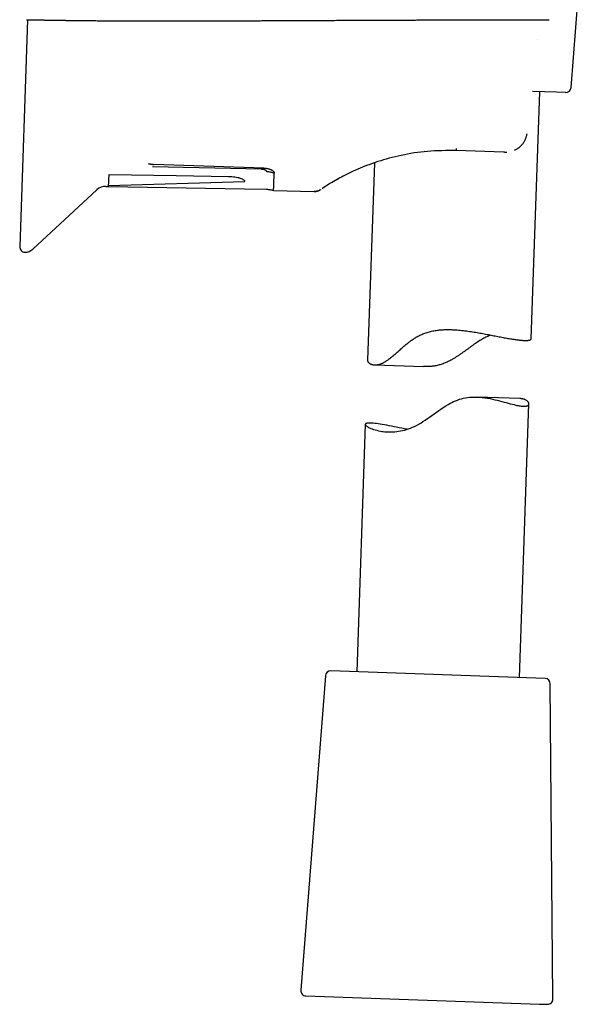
# Model space of a CAD drawing. Header units: millimetres. Extents: x 8 to 692, y 12 to 782.
# Tile 31 of 34: x 535 to 588, y 467 to 557. Entities that reach past the tile are written whole.
import ezdxf

# ---------------------------------------------------------------- set-up
doc = ezdxf.new("R2010")
doc.units = ezdxf.units.MM

msp = doc.modelspace()

# ---------------------------------------------------------------- linework, layer by layer
at = {"color": 7, "linetype": 'Continuous', "lineweight": 30}
for p, q in [((585.565, 551.221), (587.607, 577.277)), ((535.482, 557.479), (534.752, 536.578)), ((581.885, 528.086), (582.679, 550.843)), ((584.215, 550.789), (581.995, 550.867)), ((585.049, 550.76), (584.215, 550.789)), ((579.327, 545.272), (574.986, 545.423)), ((579.418, 545.269), (579.327, 545.272)), ((579.418, 545.269), (579.45, 545.269)), ((567.441, 544.287), (566.806, 526.1)), ((557.032, 543.695), (546.999, 543.932)), ((557.236, 543.809), (547.107, 544.148)), ((557.032, 543.695), (557.236, 543.809)), ((567.016, 544.15), (567.051, 544.163)), ((542.943, 542.213), (555.489, 542.572)), ((563.541, 542.499), (563.547, 542.503)), ((563.574, 542.522), (563.564, 542.515)), ((563.572, 542.518), (563.572, 542.518)), ((563.581, 542.524), (563.578, 542.522)), ((535.949, 536.327), (541.864, 541.804)), ((542.7, 542.124), (542.938, 542.12)), ((542.938, 542.12), (555.477, 541.901)), ((555.477, 541.901), (557.46, 541.866)), ((558.147, 541.748), (561.887, 541.65)), ((562.467, 541.818), (562.383, 541.768)), ((562.474, 541.822), (562.471, 541.82)), ((567.463, 525.677), (571.958, 525.52)), ((580.849, 522.572), (576.896, 522.71)), ((580.795, 496.876), (581.675, 522.08)), ((566.6, 520.197), (565.804, 497.399)), ((583.165, 496.793), (563.434, 497.482)), ((562.918, 497.022), (560.65, 468.083)), ((583.891, 467.272), (583.647, 496.298)), ((561.131, 467.544), (582.653, 466.793)), ((582.653, 466.793), (583.374, 466.768))]:
    msp.add_line(p, q, dxfattribs=at)
at = {"color": 7, "linetype": 'Continuous', "lineweight": 30, "flags": 128}
for points in [[(542.996, 543.227), (549.157, 543.125), (553.998, 543.045)], [(570.452, 519.742), (570.449, 519.743), (570.202, 519.792), (569.955, 519.841), (569.715, 519.889), (569.48, 519.936), (569.251, 519.982), (569.018, 520.028), (568.793, 520.072), (568.576, 520.113), (568.368, 520.151), (568.165, 520.187), (567.973, 520.218), (567.791, 520.246), (567.621, 520.27), (567.474, 520.288), (567.337, 520.302), (567.21, 520.312), (567.095, 520.318), (566.989, 520.32), (566.896, 520.317), (566.814, 520.311), (566.746, 520.3), (566.694, 520.286), (566.653, 520.268), (566.623, 520.246), (566.606, 520.222), (566.6, 520.193), (566.607, 520.161), (566.626, 520.126), (566.658, 520.089), (566.701, 520.049), (566.756, 520.008), (566.824, 519.964), (566.903, 519.92), (566.996, 519.873), (567.102, 519.827), (567.22, 519.78), (567.35, 519.734), (567.493, 519.69), (567.647, 519.649), (567.814, 519.61), (567.992, 519.575), (568.12, 519.554), (568.254, 519.536), (568.393, 519.521), (568.538, 519.509), (568.688, 519.501), (568.843, 519.498), (569, 519.499), (569.16, 519.505), (569.326, 519.517), (569.495, 519.534), (569.672, 519.559), (569.851, 519.589), (570.034, 519.628), (570.22, 519.674), (570.401, 519.726), (570.584, 519.785), (570.768, 519.853), (570.952, 519.928), (571.141, 520.013), (571.329, 520.106), (571.517, 520.207), (571.702, 520.316), (571.91, 520.446), (572.117, 520.582), (572.322, 520.723), (572.527, 520.868), (572.733, 521.015), (572.938, 521.163), (573.147, 521.313), (573.358, 521.462), (573.57, 521.609), (573.787, 521.753), (574.007, 521.893), (574.231, 522.027), (574.398, 522.12), (574.567, 522.208), (574.739, 522.291), (574.914, 522.368), (575.095, 522.44), (575.279, 522.504), (575.467, 522.56), (575.656, 522.606), (575.84, 522.642), (576.023, 522.671), (576.209, 522.692), (576.393, 522.705), (576.581, 522.713), (576.767, 522.713), (576.953, 522.708), (577.137, 522.697), (577.381, 522.675), (577.621, 522.645), (577.858, 522.609), (578.089, 522.567), (578.319, 522.521), (578.543, 522.471), (578.761, 522.419), (578.974, 522.366), (579.184, 522.311), (579.387, 522.256), (579.585, 522.203), (579.774, 522.151), (579.96, 522.101), (580.137, 522.055), (580.307, 522.012), (580.468, 521.973), (580.572, 521.95), (580.672, 521.93), (580.767, 521.912), (580.859, 521.896), (580.946, 521.883), (581.029, 521.874), (581.108, 521.867), (581.181, 521.863), (581.181, 521.863)]]:
    msp.add_lwpolyline(points, dxfattribs=at)
at = {"color": 7, "linetype": 'Continuous', "lineweight": 30}
for centre, radius, start, end in [((585.067, 551.26), 0.5, 268, 355.51874), ((542.679, 540.924), 1.2, 89, 132.80311), ((535.252, 536.561), 0.5, 178, 268), ((535.27, 537.06), 1, 268, 312.80311), ((563.417, 496.983), 0.5, 88, 175.51874), ((583.147, 496.294), 0.5, 0.48126, 88), ((561.149, 468.044), 0.5, 175.51874, 268), ((583.391, 467.267), 0.5, 268, 0.48126)]:
    msp.add_arc(centre, radius, start, end, dxfattribs=at)
for points, knots in [([(535.393, 557.481), (535.416, 557.481), (535.468, 557.48), (535.549, 557.478), (535.636, 557.476), (535.722, 557.475), (535.82, 557.473), (535.932, 557.47), (536.061, 557.468), (536.199, 557.465), (536.344, 557.463), (536.492, 557.46), (536.63, 557.457), (536.758, 557.455), (536.875, 557.453), (536.986, 557.451), (537.077, 557.449), (537.149, 557.448), (537.203, 557.447), (537.254, 557.446), (537.306, 557.446), (537.363, 557.445), (537.43, 557.444), (537.506, 557.442), (537.59, 557.441), (537.679, 557.439), (537.797, 557.438), (537.94, 557.435), (538.096, 557.433), (538.237, 557.431), (538.362, 557.429), (538.478, 557.427), (538.576, 557.426), (538.656, 557.425), (538.72, 557.424), (538.777, 557.423), (538.834, 557.422), (538.897, 557.421), (538.973, 557.42), (539.059, 557.419), (539.154, 557.418), (539.254, 557.417), (539.357, 557.415), (539.463, 557.414), (539.572, 557.413), (539.685, 557.411), (539.8, 557.41), (539.913, 557.409), (540.02, 557.407), (540.115, 557.406), (540.193, 557.405), (540.256, 557.405), (540.306, 557.404), (540.352, 557.404), (540.401, 557.403), (540.46, 557.402), (540.532, 557.402), (540.625, 557.401), (540.738, 557.4), (540.862, 557.398), (540.985, 557.397), (541.103, 557.396), (541.216, 557.395), (541.343, 557.394), (541.482, 557.392), (541.631, 557.391), (541.806, 557.39), (542.008, 557.388), (542.238, 557.386), (542.431, 557.385), (542.591, 557.384), (542.719, 557.383), (542.851, 557.382), (542.99, 557.381), (543.155, 557.38), (543.341, 557.379), (543.543, 557.378), (543.74, 557.377), (543.938, 557.376), (544.142, 557.375), (544.356, 557.374), (544.551, 557.373), (544.724, 557.372), (544.875, 557.371), (545.029, 557.371), (545.182, 557.37), (545.344, 557.37), (545.507, 557.369), (545.669, 557.369), (545.817, 557.369), (545.95, 557.368), (546.069, 557.368), (546.172, 557.368), (546.265, 557.367), (546.355, 557.367), (546.452, 557.367), (546.561, 557.367), (546.681, 557.367), (546.812, 557.367), (546.955, 557.366), (547.107, 557.366), (547.271, 557.366), (547.806, 557.366), (548.392, 557.366), (549.026, 557.366), (549.343, 557.366), (549.66, 557.367), (549.951, 557.367), (550.212, 557.367), (550.441, 557.368), (550.658, 557.368), (550.859, 557.368), (551.045, 557.369), (551.217, 557.369), (551.378, 557.37), (551.532, 557.37), (551.683, 557.37), (551.837, 557.371), (552.006, 557.371), (552.19, 557.372), (552.391, 557.372), (552.603, 557.373), (552.826, 557.373), (553.046, 557.374), (553.262, 557.375), (553.469, 557.375), (553.676, 557.376), (553.88, 557.377), (554.079, 557.378), (554.309, 557.378), (554.569, 557.379), (554.855, 557.38), (555.118, 557.381), (555.358, 557.382), (555.576, 557.383), (555.789, 557.384), (556.001, 557.385), (556.217, 557.386), (556.44, 557.387), (556.67, 557.387), (556.927, 557.389), (557.213, 557.39), (557.53, 557.391), (557.856, 557.392), (558.194, 557.394), (558.539, 557.395), (558.889, 557.397), (559.238, 557.399), (559.581, 557.4), (559.915, 557.402), (560.241, 557.403), (560.557, 557.405), (560.875, 557.406), (561.192, 557.407), (561.51, 557.409), (561.816, 557.41), (562.112, 557.412), (562.402, 557.413), (562.692, 557.414), (562.991, 557.416), (563.301, 557.417), (563.622, 557.419), (563.952, 557.42), (564.291, 557.422), (564.638, 557.423), (564.997, 557.425), (565.346, 557.426), (565.686, 557.428), (566.015, 557.429), (566.35, 557.431), (566.685, 557.432), (567.015, 557.434), (567.357, 557.435), (567.709, 557.437), (568.07, 557.438), (568.422, 557.44), (568.785, 557.441), (569.157, 557.443), (569.538, 557.444), (569.904, 557.446), (570.256, 557.447), (570.594, 557.448), (570.885, 557.449), (571.133, 557.45), (571.338, 557.451), (571.538, 557.452), (571.723, 557.452), (571.9, 557.453), (572.073, 557.454), (572.256, 557.454), (572.443, 557.455), (572.631, 557.456), (572.821, 557.456), (573.019, 557.457), (573.226, 557.458), (573.441, 557.458), (573.664, 557.459), (573.895, 557.46), (574.174, 557.461), (574.497, 557.462), (574.858, 557.463), (575.207, 557.464), (575.546, 557.465), (575.852, 557.466), (576.127, 557.467), (576.371, 557.467), (576.608, 557.468), (576.837, 557.469), (577.05, 557.469), (577.245, 557.47), (577.423, 557.47), (577.591, 557.47), (577.749, 557.471), (577.899, 557.471), (578.047, 557.472), (578.198, 557.472), (578.371, 557.472), (578.565, 557.473), (578.782, 557.473), (579.007, 557.474), (579.24, 557.474), (579.49, 557.475), (579.755, 557.475), (580.028, 557.476), (580.234, 557.476), (580.374, 557.476), (580.453, 557.476), (580.538, 557.476), (580.631, 557.476), (580.733, 557.477), (580.843, 557.477), (580.962, 557.477), (581.097, 557.477), (581.247, 557.477), (581.415, 557.477), (581.594, 557.478), (581.784, 557.478), (581.985, 557.478), (582.198, 557.478), (582.43, 557.478), (582.682, 557.479), (582.955, 557.479), (583.238, 557.479), (583.43, 557.479), (583.527, 557.479)], [0, 0, 0, 0, 0.001548, 0.003378, 0.005277, 0.007144, 0.008978, 0.01165, 0.014397, 0.017346, 0.020499, 0.023702, 0.026823, 0.029382, 0.031885, 0.034301, 0.036489, 0.037738, 0.03889, 0.039945, 0.040971, 0.04218, 0.04359, 0.0452, 0.04701, 0.048938, 0.050836, 0.05447, 0.057978, 0.060726, 0.063391, 0.065865, 0.068052, 0.069568, 0.070907, 0.072068, 0.073159, 0.074497, 0.076075, 0.077895, 0.079914, 0.082005, 0.08416, 0.086379, 0.088661, 0.091007, 0.093417, 0.095856, 0.098086, 0.100065, 0.101792, 0.102972, 0.103997, 0.104869, 0.105839, 0.107067, 0.108555, 0.110301, 0.112876, 0.115516, 0.118054, 0.120492, 0.12283, 0.125067, 0.128379, 0.131443, 0.134291, 0.139209, 0.143949, 0.148512, 0.151186, 0.153828, 0.156464, 0.159309, 0.162415, 0.166666, 0.170811, 0.174853, 0.178831, 0.183021, 0.187423, 0.192036, 0.195044, 0.198135, 0.20131, 0.204536, 0.207609, 0.211257, 0.214601, 0.217641, 0.220377, 0.222809, 0.224937, 0.22676, 0.228513, 0.230506, 0.23274, 0.235217, 0.237935, 0.24084, 0.243978, 0.247349, 0.250941, 0.276983, 0.283498, 0.290015, 0.296534, 0.303037, 0.307957, 0.31265, 0.317114, 0.32135, 0.325068, 0.328591, 0.331919, 0.335051, 0.338054, 0.341213, 0.34456, 0.348459, 0.352586, 0.356941, 0.361524, 0.366334, 0.370517, 0.374838, 0.379115, 0.3833, 0.387395, 0.3914, 0.39751, 0.403396, 0.409058, 0.413707, 0.418193, 0.422517, 0.426829, 0.431277, 0.435859, 0.440577, 0.44543, 0.451722, 0.458228, 0.464948, 0.471881, 0.479028, 0.486252, 0.493486, 0.500538, 0.507408, 0.514095, 0.5206, 0.526923, 0.533667, 0.540192, 0.546495, 0.552579, 0.558444, 0.564356, 0.570497, 0.576866, 0.583464, 0.59029, 0.597217, 0.604365, 0.611734, 0.619323, 0.625936, 0.632708, 0.639638, 0.646576, 0.653368, 0.660016, 0.667665, 0.675112, 0.682359, 0.689405, 0.697532, 0.705376, 0.712937, 0.720213, 0.727195, 0.733882, 0.738263, 0.742507, 0.746615, 0.750641, 0.753993, 0.757556, 0.76133, 0.765317, 0.769056, 0.772964, 0.777043, 0.781291, 0.785709, 0.790298, 0.795057, 0.799923, 0.80755, 0.81496, 0.822158, 0.829146, 0.835927, 0.841112, 0.846174, 0.851114, 0.85593, 0.860538, 0.8645, 0.868272, 0.871854, 0.875251, 0.878465, 0.881636, 0.884976, 0.888485, 0.893138, 0.897995, 0.903007, 0.908174, 0.913483, 0.919685, 0.925672, 0.931446, 0.933107, 0.934774, 0.936595, 0.938595, 0.940774, 0.943132, 0.945669, 0.948386, 0.951711, 0.955271, 0.959065, 0.963094, 0.967358, 0.971857, 0.97659, 0.982068, 0.987831, 0.993878, 1, 1, 1, 1]), ([(582.466, 555.68), (582.468, 555.681), (582.472, 555.683), (582.47, 555.685), (582.469, 555.687)], [0, 0, 0, 0, 0.358331, 1, 1, 1, 1]), ([(580.35, 545.456), (580.353, 545.457), (580.395, 545.475), (580.473, 545.516), (580.572, 545.574), (580.656, 545.629), (580.727, 545.68), (580.795, 545.733), (580.86, 545.789), (580.927, 545.852), (580.996, 545.923), (581.066, 546.002), (581.134, 546.089), (581.201, 546.184), (581.266, 546.29), (581.323, 546.399), (581.373, 546.51), (581.416, 546.621), (581.453, 546.739), (581.484, 546.864), (581.498, 546.95), (581.504, 546.993)], [0, 0, 0, 0, 0.005076, 0.069613, 0.132952, 0.177434, 0.221262, 0.264437, 0.306988, 0.351175, 0.400915, 0.456297, 0.509392, 0.566812, 0.628553, 0.694686, 0.750747, 0.809553, 0.871029, 0.934753, 1, 1, 1, 1]), ([(574.986, 545.423), (574.092, 545.422), (572.355, 545.418), (569.886, 545.019), (567.698, 544.426), (565.834, 543.705), (564.319, 542.957), (563.282, 542.352), (562.704, 541.977), (562.631, 541.927), (562.611, 541.914)], [0, 0, 0, 0, 0.143568, 0.278938, 0.411041, 0.545172, 0.679436, 0.816063, 0.952305, 1, 1, 1, 1]), ([(574.986, 545.423), (574.986, 545.425), (574.988, 545.427), (574.99, 545.45), (574.993, 545.482), (574.996, 545.523), (574.998, 545.568), (575, 545.604), (575.001, 545.622)], [0, 0, 0, 0, 0.1850127, 0.372272, 0.5604551, 0.7081077, 0.8548332, 1, 1, 1, 1]), ([(579.44, 545.268), (579.456, 545.268), (579.485, 545.267), (579.529, 545.268), (579.568, 545.27), (579.6, 545.271), (579.619, 545.273), (579.625, 545.273)], [0, 0, 0, 0, 0.273293, 0.513495, 0.722482, 0.903511, 1, 1, 1, 1]), ([(546.631, 544.223), (546.655, 544.216), (546.703, 544.202), (546.779, 544.185), (546.858, 544.171), (546.939, 544.16), (547.023, 544.152), (547.079, 544.15), (547.107, 544.148)], [0, 0, 0, 0, 0.16707, 0.333106, 0.499443, 0.666592, 0.832967, 1, 1, 1, 1]), ([(557.516, 543.471), (557.514, 543.484), (557.512, 543.51), (557.487, 543.549), (557.446, 543.586), (557.388, 543.62), (557.328, 543.645), (557.273, 543.661), (557.214, 543.676), (557.134, 543.689), (557.066, 543.693), (557.032, 543.695)], [0, 0, 0, 0, 0.1253288, 0.2498818, 0.3759319, 0.4995816, 0.6259521, 0.6877156, 0.749367, 0.8747398, 1, 1, 1, 1]), ([(557.236, 543.809), (557.266, 543.807), (557.325, 543.804), (557.414, 543.795), (557.5, 543.784), (557.585, 543.769), (557.665, 543.75), (557.742, 543.728), (557.814, 543.704), (557.887, 543.675), (557.958, 543.641), (558.025, 543.601), (558.083, 543.56), (558.13, 543.516), (558.167, 543.47), (558.19, 543.427), (558.2, 543.387), (558.202, 543.362), (558.203, 543.35)], [0, 0, 0, 0, 0.05528, 0.11074, 0.165977, 0.220954, 0.27694, 0.333152, 0.389378, 0.445384, 0.516039, 0.586917, 0.657608, 0.731505, 0.805583, 0.879407, 0.93968, 1, 1, 1, 1]), ([(558.203, 543.35), (558.157, 543.362), (558.066, 543.385), (557.93, 543.417), (557.792, 543.444), (557.654, 543.465), (557.562, 543.469), (557.516, 543.471)], [0, 0, 0, 0, 0.201748, 0.402839, 0.602825, 0.801674, 1, 1, 1, 1]), ([(566.979, 544.136), (566.98, 544.137), (566.991, 544.141), (567.01, 544.148), (567.032, 544.156), (567.043, 544.16), (567.047, 544.161)], [0, 0, 0, 0, 0.051578, 0.47555, 0.809788, 1, 1, 1, 1]), ([(542.948, 542.304), (542.949, 542.328), (542.952, 542.375), (542.956, 542.461), (542.961, 542.559), (542.967, 542.668), (542.973, 542.79), (542.98, 542.923), (542.987, 543.068), (542.993, 543.174), (542.996, 543.227)], [0, 0, 0, 0, 0.125, 0.25, 0.375, 0.5, 0.625, 0.75, 0.875, 1, 1, 1, 1]), ([(553.998, 543.045), (554.1, 543.041), (554.3, 543.034), (554.587, 542.999), (554.803, 542.956), (554.96, 542.914), (555.106, 542.868), (555.261, 542.806), (555.395, 542.729), (555.476, 542.649), (555.485, 542.598), (555.489, 542.572)], [0, 0, 0, 0, 0.125883, 0.247395, 0.37036, 0.434252, 0.50055, 0.626628, 0.748876, 0.871843, 1, 1, 1, 1]), ([(558.147, 541.748), (558.147, 541.748), (558.147, 541.749), (558.147, 541.758), (558.148, 541.774), (558.149, 541.793), (558.15, 541.815), (558.151, 541.842), (558.152, 541.872), (558.153, 541.906), (558.154, 541.944), (558.155, 541.986), (558.157, 542.039), (558.159, 542.104), (558.162, 542.184), (558.165, 542.273), (558.169, 542.369), (558.173, 542.473), (558.177, 542.583), (558.181, 542.696), (558.185, 542.814), (558.189, 542.937), (558.193, 543.068), (558.198, 543.205), (558.201, 543.301), (558.203, 543.35)], [0, 0, 0, 0, 0.037372, 0.085265, 0.133154, 0.16928, 0.205407, 0.241561, 0.277716, 0.313288, 0.348861, 0.38446, 0.42006, 0.47025, 0.520446, 0.570637, 0.620998, 0.671363, 0.721724, 0.768035, 0.81435, 0.860662, 0.907107, 0.953555, 1, 1, 1, 1]), ([(563.552, 542.506), (563.553, 542.506), (563.553, 542.506), (563.567, 542.515), (563.569, 542.515)], [0, 0, 0, 0, 0.920878, 1, 1, 1, 1]), ([(563.567, 542.514), (563.568, 542.515), (563.577, 542.52), (563.588, 542.528), (563.599, 542.535)], [0, 0, 0, 0, 0.089034, 1, 1, 1, 1]), ([(563.567, 542.514), (563.568, 542.515), (563.577, 542.521), (563.588, 542.527), (563.596, 542.533)], [0, 0, 0, 0, 0.144974, 1, 1, 1, 1]), ([(563.567, 542.514), (563.567, 542.514), (563.567, 542.514), (563.568, 542.515), (563.569, 542.515)], [0, 0, 0, 0, 0.194966, 1, 1, 1, 1]), ([(563.605, 542.54), (563.598, 542.535), (563.585, 542.527), (563.578, 542.523), (563.575, 542.52)], [0, 0, 0, 0, 0.498714, 1, 1, 1, 1]), ([(563.577, 542.52), (563.583, 542.524), (563.599, 542.533), (563.638, 542.556), (563.694, 542.589), (563.758, 542.626), (563.829, 542.667), (563.905, 542.71), (563.989, 542.757), (564.077, 542.807), (564.142, 542.842), (564.171, 542.858)], [0, 0, 0, 0, 0.081807, 0.209749, 0.338211, 0.46737, 0.576196, 0.685291, 0.794759, 0.904699, 1, 1, 1, 1]), ([(542.938, 542.12), (542.938, 542.121), (542.938, 542.123), (542.939, 542.141), (542.941, 542.17), (542.942, 542.199), (542.943, 542.213)], [0, 0, 0, 0, 0.25, 0.5, 0.75, 1, 1, 1, 1]), ([(542.943, 542.213), (542.944, 542.226), (542.945, 542.253), (542.947, 542.287), (542.948, 542.304)], [0, 0, 0, 0, 0.5, 1, 1, 1, 1]), ([(557.46, 541.866), (557.506, 541.864), (557.599, 541.86), (557.738, 541.84), (557.876, 541.813), (558.013, 541.781), (558.103, 541.759), (558.147, 541.748)], [0, 0, 0, 0, 0.199831, 0.4001694, 0.6015994, 0.8040843, 1, 1, 1, 1]), ([(562.185, 541.689), (562.176, 541.686), (562.138, 541.673), (562.068, 541.661), (561.977, 541.65), (561.917, 541.65), (561.887, 541.65)], [0, 0, 0, 0, 0.097242, 0.400356, 0.701682, 1, 1, 1, 1]), ([(561.889, 541.652), (561.921, 541.652), (561.982, 541.652), (562.068, 541.662), (562.142, 541.677), (562.205, 541.693), (562.253, 541.71), (562.289, 541.724), (562.316, 541.735), (562.342, 541.747), (562.372, 541.761), (562.407, 541.78), (562.431, 541.795), (562.444, 541.803)], [0, 0, 0, 0, 0.165075, 0.312561, 0.441474, 0.551236, 0.64157, 0.701949, 0.748797, 0.792437, 0.848574, 0.917737, 1, 1, 1, 1]), ([(562.436, 541.798), (562.437, 541.799), (562.439, 541.8), (562.447, 541.804), (562.45, 541.806)], [0, 0, 0, 0, 0.618327, 1, 1, 1, 1]), ([(562.479, 541.825), (562.475, 541.823), (562.469, 541.819), (562.466, 541.817), (562.464, 541.816)], [0, 0, 0, 0, 0.499633, 1, 1, 1, 1]), ([(566.808, 526.1), (566.807, 526.089), (566.806, 526.062), (566.818, 526.017), (566.841, 525.965), (566.877, 525.913), (566.926, 525.863), (566.981, 525.82), (567.039, 525.784), (567.097, 525.755), (567.161, 525.73), (567.233, 525.708), (567.311, 525.691), (567.397, 525.68), (567.489, 525.675), (567.58, 525.677), (567.666, 525.685), (567.746, 525.697), (567.83, 525.714), (567.918, 525.738), (568.008, 525.767), (568.103, 525.803), (568.2, 525.846), (568.298, 525.895), (568.397, 525.95), (568.496, 526.011), (568.596, 526.077), (568.698, 526.149), (568.802, 526.226), (568.907, 526.307), (569.012, 526.392), (569.138, 526.497), (569.285, 526.622), (569.453, 526.77), (569.623, 526.921), (569.796, 527.076), (569.972, 527.232), (570.151, 527.387), (570.332, 527.541), (570.52, 527.694), (570.716, 527.846), (570.899, 527.978), (571.064, 528.089), (571.209, 528.181), (571.365, 528.273), (571.534, 528.363), (571.716, 528.45), (571.903, 528.53), (572.097, 528.603), (572.297, 528.669), (572.503, 528.728), (572.712, 528.778), (572.923, 528.821), (573.133, 528.855), (573.343, 528.882), (573.554, 528.903), (573.769, 528.918), (573.986, 528.927), (574.206, 528.93), (574.426, 528.928), (574.667, 528.921), (574.929, 528.907), (575.213, 528.885), (575.495, 528.857), (575.777, 528.825), (576.06, 528.788), (576.341, 528.746), (576.62, 528.702), (576.895, 528.656), (577.164, 528.609), (577.427, 528.561), (577.687, 528.512), (577.944, 528.463), (578.197, 528.413), (578.446, 528.365), (578.689, 528.317), (578.932, 528.27), (579.171, 528.224), (579.408, 528.18), (579.637, 528.138), (579.858, 528.099), (580.072, 528.064), (580.278, 528.031), (580.473, 528.003), (580.654, 527.98), (580.819, 527.961), (580.97, 527.946), (581.111, 527.936), (581.242, 527.929), (581.363, 527.927), (581.472, 527.929), (581.569, 527.935), (581.652, 527.945), (581.721, 527.959), (581.778, 527.976), (581.822, 527.997), (581.856, 528.021), (581.876, 528.049), (581.886, 528.071), (581.884, 528.085), (581.884, 528.086)], [0, 0, 0, 0, 0.008121, 0.020324, 0.032756, 0.045188, 0.057701, 0.070213, 0.079247, 0.088281, 0.097355, 0.106429, 0.115648, 0.124866, 0.13415, 0.143434, 0.150251, 0.157068, 0.163926, 0.170783, 0.177784, 0.184785, 0.191843, 0.198902, 0.205721, 0.212541, 0.219406, 0.226272, 0.23325, 0.240228, 0.247234, 0.254239, 0.26504, 0.275842, 0.286685, 0.297528, 0.308425, 0.319328, 0.33004, 0.340759, 0.351982, 0.363204, 0.370731, 0.378258, 0.385784, 0.394482, 0.403181, 0.411948, 0.420715, 0.429701, 0.438687, 0.44775, 0.456813, 0.465511, 0.474209, 0.482967, 0.491725, 0.500654, 0.509584, 0.518565, 0.527546, 0.539131, 0.550715, 0.562387, 0.574059, 0.58598, 0.597901, 0.609899, 0.621897, 0.633693, 0.64549, 0.657356, 0.669221, 0.681301, 0.69338, 0.705533, 0.717687, 0.730553, 0.74342, 0.756379, 0.769339, 0.782598, 0.795858, 0.809224, 0.822591, 0.835046, 0.847502, 0.860048, 0.872594, 0.885426, 0.898259, 0.911191, 0.924123, 0.9363, 0.948476, 0.960735, 0.972994, 0.985509, 0.998025, 1, 1, 1, 1]), ([(578.17, 528.418), (578.134, 528.405), (578.039, 528.37), (577.881, 528.303), (577.699, 528.219), (577.515, 528.125), (577.331, 528.024), (577.141, 527.91), (576.945, 527.785), (576.742, 527.648), (576.54, 527.507), (576.337, 527.362), (576.135, 527.214), (575.93, 527.065), (575.724, 526.916), (575.515, 526.766), (575.303, 526.619), (575.088, 526.475), (574.869, 526.335), (574.665, 526.213), (574.479, 526.108), (574.309, 526.02), (574.137, 525.937), (573.96, 525.859), (573.779, 525.787), (573.594, 525.723), (573.405, 525.668), (573.216, 525.622), (573.029, 525.585), (572.842, 525.557), (572.655, 525.536), (572.467, 525.523), (572.277, 525.516), (572.107, 525.515), (572.001, 525.519), (571.958, 525.52)], [0, 0, 0, 0, 0.018127, 0.048376, 0.079395, 0.110415, 0.141688, 0.172964, 0.208302, 0.243655, 0.279001, 0.31462, 0.350244, 0.385864, 0.42193, 0.458, 0.494064, 0.530361, 0.566665, 0.602955, 0.629508, 0.65606, 0.682754, 0.709447, 0.73673, 0.764011, 0.791578, 0.819146, 0.84572, 0.872296, 0.899116, 0.925936, 0.953419, 0.980903, 1, 1, 1, 1]), ([(581.181, 521.863), (581.215, 521.862), (581.284, 521.861), (581.372, 521.867), (581.45, 521.88), (581.518, 521.899), (581.574, 521.925), (581.618, 521.956), (581.65, 521.993), (581.67, 522.034), (581.677, 522.079), (581.673, 522.126), (581.657, 522.176), (581.63, 522.227), (581.59, 522.279), (581.539, 522.332), (581.475, 522.382), (581.406, 522.426), (581.335, 522.462), (581.266, 522.492), (581.191, 522.517), (581.109, 522.54), (581.019, 522.557), (580.933, 522.568), (580.873, 522.57), (580.849, 522.571)], [0, 0, 0, 0, 0.046877, 0.093754, 0.141008, 0.188262, 0.236662, 0.285062, 0.333836, 0.382609, 0.429474, 0.47634, 0.523498, 0.570656, 0.618698, 0.66674, 0.715093, 0.763446, 0.798357, 0.833268, 0.868333, 0.903398, 0.939024, 0.974648, 1, 1, 1, 1])]:
    msp.add_open_spline(points, degree=3, knots=knots, dxfattribs=at)

doc.saveas('drawing.dxf')
